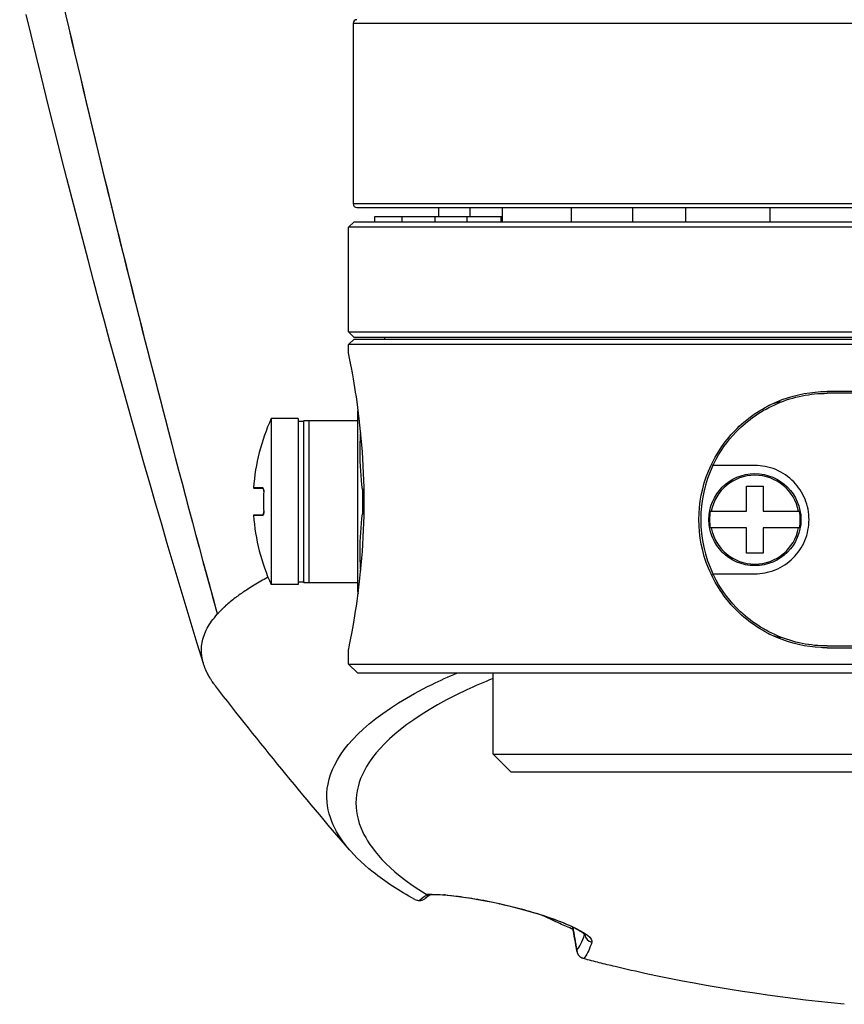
# Model space of a CAD drawing. Header units: millimetres. Extents: x 0 to 4378, y 0 to 2376.
# Tile 106 of 256: x 774 to 819, y 1937 to 1992. Entities that reach past the tile are written whole.
import ezdxf

# ---------------------------------------------------------------- set-up
doc = ezdxf.new("R2010")
doc.units = ezdxf.units.MM
doc.header["$LTSCALE"] = 0.2

# ---------------------------------------------------------------- blocks, each defined once
blk = doc.blocks.new('A$C6f7b2573')
for p, q in [((-39.255, -165.7), (-0.505, -165.7)), ((-39.255, -165.7), (-39.255, -175.7)), ((-52.913, -174.67), (-52.913, -174.671)), ((-52.589, -175.997), (-52.589, -175.996)), ((-0.505, -175.7), (-39.255, -175.7)), ((-39.055, -175.9), (39.045, -175.9)), ((-34.505, -176.4), (-34.505, -175.9)), ((-32.798, -175.9), (-32.798, -176.4)), ((-31.005, -175.9), (-31.005, -176.7)), ((-27.154, -176.7), (-27.154, -175.9)), ((-23.774, -175.9), (-23.774, -176.7)), ((-20.828, -176.7), (-20.828, -175.9)), ((-16.176, -175.9), (-16.176, -176.7)), ((-39.205, -176.7), (-39.505, -177)), ((-39.205, -176.7), (39.195, -176.7)), ((-38.055, -176.4), (-31.005, -176.4)), ((-38.055, -176.7), (-38.055, -176.4)), ((-36.555, -176.4), (-36.555, -176.7)), ((-34.73, -176.4), (-34.73, -176.7)), ((-32.955, -176.4), (-32.955, -176.7)), ((-31.055, -176.7), (-31.055, -176.4)), ((-0.505, -177), (-39.505, -177)), ((-39.505, -182.8), (-39.505, -177)), ((-39.505, -182.8), (-0.505, -182.8)), ((-39.205, -183.1), (-39.505, -182.8)), ((-39.205, -183.2), (-39.505, -183.5)), ((39.195, -183.1), (-39.205, -183.1)), ((-39.205, -183.2), (39.195, -183.2)), ((-37.505, -183.2), (-37.505, -183.1)), ((39.495, -183.5), (-39.505, -183.5)), ((-39.505, -184), (-39.505, -183.5)), ((12.995, -186.1), (-13.005, -186.1)), ((12.995, -186.2), (-13.005, -186.2)), ((-39.005, -187.2), (-38.98, -187.104)), ((-43.795, -187.6), (-43.795, -196.8)), ((-42.295, -187.6), (-43.795, -187.6)), ((-42.295, -187.6), (-42.295, -196.8)), ((-39.005, -197.2), (-39.005, -187.2)), ((-42.295, -187.75), (-42.005, -187.75)), ((-42.005, -187.75), (-41.976, -187.7)), ((-42.005, -187.75), (-42.005, -196.65)), ((-41.976, -187.7), (-39.005, -187.7)), ((-41.688, -196.7), (-41.688, -187.7)), ((-17.005, -190.2), (-19.33, -190.2)), ((-44.264, -191.439), (-44.769, -191.439)), ((-44.759, -191.45), (-44.255, -191.45)), ((-17.468, -192.737), (-17.468, -191.35)), ((-17.468, -191.35), (-16.543, -191.35)), ((-16.543, -191.35), (-16.543, -192.737)), ((-44.209, -191.65), (-44.21, -191.649)), ((-38.652, -191.527), (-38.737, -191.527)), ((-38.737, -191.527), (-38.737, -192.873)), ((-44.769, -192.961), (-44.264, -192.961)), ((-44.255, -192.95), (-44.759, -192.95)), ((-44.209, -192.75), (-44.21, -192.751)), ((-38.737, -192.873), (-38.652, -192.873)), ((-19.473, -192.737), (-17.468, -192.737)), ((-16.543, -192.737), (-14.538, -192.737)), ((-17.468, -193.662), (-19.473, -193.662)), ((-17.468, -195.05), (-17.468, -193.662)), ((-14.538, -193.662), (-16.543, -193.662)), ((-16.543, -193.662), (-16.543, -195.05)), ((-16.543, -195.05), (-17.468, -195.05)), ((-19.33, -196.2), (-17.005, -196.2)), ((-42.295, -196.8), (-43.795, -196.8)), ((-42.295, -196.65), (-42.005, -196.65)), ((-42.005, -196.65), (-41.976, -196.7)), ((-39.005, -196.7), (-41.976, -196.7)), ((-39.005, -197.2), (-38.98, -197.296)), ((-46.778, -198.437), (-46.77, -198.43)), ((-13.005, -200.2), (12.995, -200.2)), ((-39.505, -201.2), (-39.505, -200.4)), ((-13.005, -200.3), (12.995, -200.3)), ((-39.505, -201.2), (39.495, -201.2)), ((-39.005, -201.7), (-39.505, -201.2)), ((38.995, -201.7), (-39.005, -201.7)), ((-31.505, -206.2), (-31.505, -201.7)), ((-31.505, -206.2), (31.495, -206.2)), ((-30.505, -207.2), (-31.505, -206.2)), ((30.495, -207.2), (-30.505, -207.2)), ((-35.079, -213.955), (-35.079, -213.955)), ((-34.936, -213.956), (-34.936, -213.956)), ((-34.931, -213.956), (-34.931, -213.956)), ((-27.097, -215.758), (-27.097, -215.758)), ((-26.428, -216.12), (-26.428, -216.12))]:
    blk.add_line(p, q)
blk.add_circle((-17.005, -193.2), 2.55)
for centre, radius, start, end in [((-39.055, -165.7), 0.2, 90, 180), ((-39.055, -175.7), 0.2, 180, 270), ((-0.005, -151.4), 59, 208.95951, 208.96859), ((-15.355, -188.674), 2, 96.0105, 117.4377), ((-33.715, -192.2), 11.08, 155.4705, 176.0633), ((-13.005, -193.2), 7, 154.6231, 205.3769), ((-17.005, -193.2), 2.462, 10.8281, 169.1719), ((-44.759, -191.44), 0.01, 176.0633, 270), ((-33.715, -192.2), 10.509, 176.9971, 183.0029), ((-33.715, -192.2), 10.508, 176.9971, 183.0029), ((-44.759, -192.96), 0.01, 90, 183.9367), ((-33.715, -192.2), 11.08, 183.9367, 204.5295), ((-17.005, -193.2), 2.511, 169.3851, 190.6149), ((-17.005, -193.2), 2.511, 349.3851, 10.6149), ((-17.005, -193.2), 2.462, 190.8281, 349.1719), ((-15.355, -197.726), 2, 242.5623, 263.9895)]:
    blk.add_arc(centre, radius, start, end)
for centre, major_axis, ratio, start_param, end_param in [((-44.255, -191.44), (0, -0.01), 0.954313, 4.643681, 6.283185), ((-44.255, -192.96), (0, 0.01), 0.954313, 0, 1.639504), ((-31.449, -214.757), (4.544, 0.336), 0.377248, 2.488079, 2.685239), ((-31.05, -214), (-0.108, -0.488), 0.240475, 6.096753, 6.283185), ((-25.926, -216.129), (0.475, -0.157), 0.990699, 3.580638, 4.81262), ((-26.367, -217.029), (-0.133, -0.488), 0.986329, 5.023488, 6.081591)]:
    blk.add_ellipse(centre, major_axis=major_axis, ratio=ratio, start_param=start_param, end_param=end_param)
for points in [[(-46.769, -198.427), (-51.022, -182.896), (-54.63, -168.018), (-57.717, -153.845)], [(-57.725, -153.882), (-54.657, -167.99), (-51.055, -182.859), (-46.779, -198.437)], [(-47.55, -201.168), (-51.171, -189.393), (-54.46, -177.342), (-57.367, -165.209)], [(-52.963, -174.562), (-52.961, -174.567), (-52.959, -174.571), (-52.957, -174.575)], [(-52.632, -175.907), (-52.634, -175.903), (-52.635, -175.899), (-52.637, -175.895)], [(-13.355, -186.109), (-13.238, -186.103), (-13.121, -186.1), (-13.005, -186.1)], [(-44.209, -192.75), (-44.203, -192.862), (-44.231, -192.961), (-44.264, -192.961)], [(-13.005, -200.3), (-13.121, -200.3), (-13.238, -200.297), (-13.355, -200.291)], [(-39.449, -211.504), (-41.977, -208.571), (-44.47, -205.529), (-46.886, -202.409)], [(-34.98, -213.982), (-35.09, -214.051), (-35.184, -214.12), (-35.259, -214.185)], [(-34.975, -213.982), (-35.075, -214.043), (-35.161, -214.105), (-35.234, -214.166)], [(-35.212, -213.957), (-34.381, -213.935), (-32.971, -214.08), (-31.177, -214.475)], [(-35.134, -213.982), (-35.114, -213.984), (-35.095, -213.985), (-35.075, -213.984)], [(-34.943, -213.956), (-34.943, -213.956), (-34.942, -213.955), (-34.942, -213.955)], [(-34.13, -213.999), (-34.164, -213.996), (-34.199, -213.994), (-34.233, -213.991)], [(-27.096, -215.793), (-27.097, -215.788), (-27.098, -215.783), (-27.098, -215.778)], [(-26.858, -217.121), (-26.938, -216.672), (-27.017, -216.229), (-27.096, -215.793)], [(-27.094, -215.78), (-27.018, -216.198), (-26.942, -216.623), (-26.866, -217.054)], [(-26.866, -217.054), (-26.715, -216.875), (-26.571, -216.59), (-26.433, -216.178)], [(-26.417, -216.127), (-26.417, -216.127), (-26.417, -216.127), (-26.417, -216.127)], [(-12.052, -220.055), (-15.911, -219.664), (-19.59, -219.097), (-22.938, -218.377)]]:
    blk.add_open_spline(points, degree=3)
for points, knots in [([(-39.505, -200.4), (-39.505, -200.4), (-39.461, -200.193), (-39.3, -199.355), (-39.185, -198.725), (-38.97, -197.273), (-38.855, -196.353), (-38.691, -194.333), (-38.646, -193.233), (-38.646, -191.167), (-38.691, -190.067), (-38.855, -188.047), (-38.97, -187.127), (-39.185, -185.675), (-39.3, -185.045), (-39.461, -184.207), (-39.505, -184), (-39.505, -184)], [-3.627007, -3.627007, -3.627007, -3.627007, -3.324765, -3.324765, -3.022524, -3.022524, -2.720264, -2.720264, -2.418005, -2.418005, -2.115745, -2.115745, -1.813486, -1.813486, -1.511244, -1.511244, -1.209002, -1.209002, -1.209002, -1.209002]), ([(-13.355, -200.291), (-14.17, -200.251), (-15.009, -200.063), (-16.673, -199.356), (-17.478, -198.79), (-18.701, -197.522), (-19.223, -196.751), (-19.925, -195.038), (-20.105, -194.095), (-20.105, -193.2), (-20.105, -192.305), (-19.925, -191.362), (-19.223, -189.649), (-18.701, -188.878), (-17.478, -187.61), (-16.673, -187.044), (-15.009, -186.337), (-14.17, -186.149), (-13.355, -186.109)], [-1.086078, -1.086078, -1.086078, -1.086078, -0.830101, -0.830101, -0.537281, -0.537281, -0.26864, -0.26864, 0, 0, 0, 0.26864, 0.26864, 0.537281, 0.537281, 0.830101, 0.830101, 1.086078, 1.086078, 1.086078, 1.086078]), ([(-19.33, -190.2), (-19.314, -190.167), (-19.298, -190.133), (-19.281, -190.1), (-18.952, -189.432), (-18.518, -188.832), (-17.414, -187.688), (-16.62, -187.131), (-14.87, -186.386), (-13.914, -186.2), (-13.005, -186.2)], [2.4816217, 2.4816217, 2.4816217, 2.4816217, 2.4924306, 2.4924306, 2.4924306, 2.7100235, 2.7100235, 2.998577, 2.998577, 3.2871305, 3.2871305, 3.2871305, 3.2871305]), ([(-38.737, -191.527), (-38.823, -190.834), (-38.896, -189.784), (-38.858, -188.733), (-38.834, -188.375)], [0, 0, 0, 0, 0.5, 0.7589176, 0.7589176, 0.7589176, 0.7589176]), ([(-17.005, -196.2), (-16.64, -196.2), (-16.244, -196.129), (-15.503, -195.828), (-15.159, -195.597), (-14.624, -195.061), (-14.393, -194.728), (-14.083, -193.989), (-14.005, -193.583), (-14.005, -192.826), (-14.08, -192.428), (-14.377, -191.702), (-14.599, -191.372), (-15.127, -190.827), (-15.475, -190.587), (-16.228, -190.274), (-16.632, -190.2), (-17.005, -190.2)], [0.4817429, 0.4817429, 0.4817429, 0.4817429, 0.6032503, 0.6032503, 0.7247576, 0.7247576, 0.8396029, 0.8396029, 0.9544482, 0.9544482, 1.0667418, 1.0667418, 1.1790354, 1.1790354, 1.3030891, 1.3030891, 1.4271429, 1.4271429, 1.4271429, 1.4271429]), ([(-44.264, -191.439), (-44.242, -191.439), (-44.221, -191.48), (-44.213, -191.545), (-44.21, -191.565), (-44.209, -191.587), (-44.208, -191.61), (-44.208, -191.623), (-44.209, -191.636), (-44.209, -191.65)], [0, 0, 0, 0, 0.673247, 0.673247, 0.673247, 0.882394, 0.882394, 0.882394, 1, 1, 1, 1]), ([(-44.21, -191.649), (-44.209, -191.628), (-44.209, -191.606), (-44.211, -191.567), (-44.213, -191.548), (-44.218, -191.514), (-44.222, -191.499), (-44.231, -191.475), (-44.236, -191.465), (-44.245, -191.454), (-44.249, -191.451), (-44.253, -191.45), (-44.254, -191.45), (-44.255, -191.45)], [0, 0, 0, 0, 0.0064064, 0.0064064, 0.01259181, 0.01259181, 0.01885987, 0.01885987, 0.02520537, 0.02520537, 0.03115556, 0.03115556, 0.03278591, 0.03278591, 0.03278591, 0.03278591]), ([(-44.21, -191.649), (-44.209, -191.628), (-44.209, -191.606), (-44.211, -191.566), (-44.213, -191.548), (-44.218, -191.514), (-44.222, -191.499), (-44.231, -191.475), (-44.236, -191.465), (-44.245, -191.454), (-44.249, -191.451), (-44.253, -191.45), (-44.254, -191.45), (-44.255, -191.45)], [0, 0, 0, 0, 0.00643729, 0.00643729, 0.01263358, 0.01263358, 0.01889003, 0.01889003, 0.02522755, 0.02522755, 0.0311845, 0.0311845, 0.0327887, 0.0327887, 0.0327887, 0.0327887]), ([(-44.255, -192.95), (-44.252, -192.95), (-44.248, -192.949), (-44.241, -192.942), (-44.238, -192.937), (-44.23, -192.923), (-44.225, -192.911), (-44.218, -192.883), (-44.215, -192.867), (-44.21, -192.831), (-44.209, -192.81), (-44.209, -192.777), (-44.209, -192.764), (-44.21, -192.751)], [0, 0, 0, 0, 0.00580562, 0.00580562, 0.0102682, 0.0102682, 0.01640108, 0.01640108, 0.02253466, 0.02253466, 0.02889523, 0.02889523, 0.0328072, 0.0328072, 0.0328072, 0.0328072]), ([(-38.834, -196.025), (-38.858, -195.665), (-38.871, -195.304), (-38.871, -194.253), (-38.823, -193.562), (-38.737, -192.873)], [0.2404882, 0.2404882, 0.2404882, 0.2404882, 0.5, 0.5, 1, 1, 1, 1]), ([(-43.972, -196.392), (-43.978, -196.396), (-43.985, -196.399), (-43.992, -196.403), (-44.025, -196.421), (-44.057, -196.438), (-44.09, -196.456), (-44.219, -196.527), (-44.346, -196.598), (-44.469, -196.669), (-44.715, -196.812), (-44.948, -196.956), (-45.168, -197.1), (-45.36, -197.227), (-45.541, -197.354), (-45.713, -197.482), (-45.737, -197.501), (-45.762, -197.519), (-45.786, -197.538), (-45.979, -197.685), (-46.157, -197.832), (-46.321, -197.981), (-46.332, -197.99), (-46.342, -198), (-46.352, -198.009), (-46.357, -198.014), (-46.362, -198.018), (-46.367, -198.023), (-46.372, -198.028), (-46.377, -198.032), (-46.382, -198.037), (-46.385, -198.039), (-46.387, -198.041), (-46.39, -198.044), (-46.392, -198.046), (-46.395, -198.048), (-46.397, -198.051), (-46.402, -198.055), (-46.407, -198.06), (-46.412, -198.065), (-46.422, -198.074), (-46.432, -198.083), (-46.442, -198.093), (-46.461, -198.111), (-46.481, -198.13), (-46.5, -198.149), (-46.51, -198.158), (-46.519, -198.167), (-46.529, -198.176), (-46.53, -198.178), (-46.531, -198.179), (-46.532, -198.18), (-46.533, -198.181), (-46.534, -198.182), (-46.536, -198.183), (-46.537, -198.185), (-46.538, -198.186), (-46.539, -198.187), (-46.54, -198.188), (-46.542, -198.189), (-46.543, -198.19), (-46.547, -198.195), (-46.552, -198.2), (-46.557, -198.204), (-46.594, -198.242), (-46.631, -198.279), (-46.666, -198.317), (-46.684, -198.335), (-46.702, -198.354), (-46.719, -198.373), (-46.728, -198.382), (-46.736, -198.391), (-46.745, -198.401), (-46.749, -198.405), (-46.753, -198.41), (-46.757, -198.415), (-46.759, -198.416), (-46.76, -198.417), (-46.761, -198.418), (-46.762, -198.42), (-46.763, -198.421), (-46.764, -198.422), (-46.766, -198.424), (-46.768, -198.427), (-46.769, -198.429)], [0.8546183, 0.8546183, 0.8546183, 0.8546183, 0.8554106, 0.8554106, 0.8554106, 0.8593185, 0.8593185, 0.8593185, 0.8749502, 0.8749502, 0.8749502, 0.9062138, 0.9062138, 0.9062138, 0.9335077, 0.9335077, 0.9335077, 0.9374796, 0.9374796, 0.9374796, 0.9688186, 0.9688186, 0.9688186, 0.9707759, 0.9707759, 0.9707759, 0.9717542, 0.9717542, 0.9717542, 0.9727324, 0.9727324, 0.9727324, 0.9732214, 0.9732214, 0.9732214, 0.9737104, 0.9737104, 0.9737104, 0.9746882, 0.9746882, 0.9746882, 0.9766431, 0.9766431, 0.9766431, 0.9805498, 0.9805498, 0.9805498, 0.9825014, 0.9825014, 0.9825014, 0.9827453, 0.9827453, 0.9827453, 0.9829892, 0.9829892, 0.9829892, 0.983233, 0.983233, 0.983233, 0.9834768, 0.9834768, 0.9834768, 0.9844519, 0.9844519, 0.9844519, 0.9922393, 0.9922393, 0.9922393, 0.9961233, 0.9961233, 0.9961233, 0.9980626, 0.9980626, 0.9980626, 0.9990316, 0.9990316, 0.9990316, 0.9992737, 0.9992737, 0.9992737, 0.9995158, 0.9995158, 0.9995158, 1, 1, 1, 1]), ([(-13.005, -200.2), (-13.914, -200.2), (-14.87, -200.014), (-16.62, -199.269), (-17.414, -198.712), (-18.518, -197.568), (-18.952, -196.968), (-19.281, -196.3), (-19.298, -196.267), (-19.314, -196.233), (-19.33, -196.2)], [1.0736754, 1.0736754, 1.0736754, 1.0736754, 1.3622289, 1.3622289, 1.6507824, 1.6507824, 1.8683752, 1.8683752, 1.8683752, 1.8791841, 1.8791841, 1.8791841, 1.8791841]), ([(-46.885, -202.408), (-46.89, -202.401), (-46.896, -202.394), (-46.913, -202.371), (-46.926, -202.355), (-46.95, -202.322), (-46.962, -202.306), (-46.998, -202.257), (-47.021, -202.224), (-47.055, -202.175), (-47.066, -202.159), (-47.088, -202.126), (-47.099, -202.11), (-47.121, -202.077), (-47.131, -202.06), (-47.147, -202.036), (-47.152, -202.028), (-47.162, -202.011), (-47.167, -202.003), (-47.193, -201.962), (-47.212, -201.929), (-47.241, -201.88), (-47.25, -201.863), (-47.268, -201.831), (-47.278, -201.814), (-47.291, -201.789), (-47.295, -201.781), (-47.304, -201.765), (-47.308, -201.757), (-47.321, -201.732), (-47.33, -201.715), (-47.346, -201.683), (-47.354, -201.666), (-47.37, -201.633), (-47.378, -201.617), (-47.393, -201.584), (-47.401, -201.567), (-47.416, -201.534), (-47.423, -201.518), (-47.444, -201.468), (-47.457, -201.435), (-47.476, -201.386), (-47.483, -201.369), (-47.495, -201.336), (-47.501, -201.32), (-47.518, -201.27), (-47.529, -201.237), (-47.549, -201.171), (-47.559, -201.138), (-47.577, -201.072), (-47.585, -201.039), (-47.608, -200.94), (-47.621, -200.874), (-47.671, -200.543), (-47.668, -200.278), (-47.597, -199.881), (-47.562, -199.749), (-47.469, -199.485), (-47.41, -199.353), (-47.198, -198.959), (-47.01, -198.697), (-46.779, -198.437)], [0.6858852, 0.6858852, 0.6858852, 0.6858852, 0.6875, 0.6875, 0.6914062, 0.6914062, 0.6953125, 0.6953125, 0.703125, 0.703125, 0.7070312, 0.7070312, 0.7109375, 0.7109375, 0.7148438, 0.7148438, 0.7167969, 0.7167969, 0.71875, 0.71875, 0.7265625, 0.7265625, 0.7304688, 0.7304688, 0.734375, 0.734375, 0.7363281, 0.7363281, 0.7382813, 0.7382813, 0.7421875, 0.7421875, 0.7460938, 0.7460938, 0.75, 0.75, 0.7539062, 0.7539062, 0.7578125, 0.7578125, 0.765625, 0.765625, 0.7695312, 0.7695312, 0.7734375, 0.7734375, 0.78125, 0.78125, 0.7890625, 0.7890625, 0.796875, 0.796875, 0.8125, 0.8125, 0.875, 0.875, 0.90625, 0.90625, 0.9375, 0.9375, 1, 1, 1, 1]), ([(-35.836, -214.244), (-36.723, -213.759), (-37.495, -213.254), (-38.799, -212.219), (-39.33, -211.687), (-40.341, -210.347), (-40.915, -209.22), (-40.374, -206.458), (-39.241, -204.904), (-36.177, -203.004), (-35.555, -202.661), (-34.442, -202.115), (-33.985, -201.905), (-33.506, -201.7)], [0.000001, 0.000001, 0.000001, 0.000001, 0.555466, 0.555466, 1.111184, 1.111184, 1.936787, 1.936787, 2.777332, 2.777332, 2.967666, 2.967666, 3.090097, 3.090097, 3.090097, 3.090097]), ([(-31.506, -202.002), (-32.026, -202.213), (-32.512, -202.425), (-36.116, -204.107), (-37.744, -205.586), (-39.218, -208.066), (-39.291, -209.28), (-38.335, -211.345), (-37.453, -212.573), (-35.212, -213.957)], [-6.260159, -6.260159, -6.260159, -6.260159, -5.931978, -5.931978, -3.651549, -3.651549, -1.532316, -1.532316, -0.000034, -0.000034, -0.000034, -0.000034]), ([(-35.836, -214.244), (-35.809, -214.259), (-35.774, -214.273), (-35.711, -214.289), (-35.688, -214.293), (-35.638, -214.3), (-35.612, -214.302), (-35.584, -214.303)], [-0.03456122, -0.03456122, -0.03456122, -0.03456122, -0.01736204, -0.01736204, -0.0086484, -0.0086484, -0.00000795, -0.00000795, -0.00000795, -0.00000795]), ([(-35.584, -214.303), (-35.531, -214.305), (-35.477, -214.297), (-35.426, -214.28), (-35.376, -214.264), (-35.327, -214.238), (-35.284, -214.205), (-35.276, -214.199), (-35.268, -214.192), (-35.259, -214.185)], [0.0000062, 0.0000062, 0.0000062, 0.0000062, 0.2569256, 0.2569256, 0.2569256, 0.5130304, 0.5130304, 0.5130304, 0.5640001, 0.5640001, 0.5640001, 0.5640001]), ([(-35.205, -214.14), (-35.22, -214.155), (-35.236, -214.169), (-35.253, -214.181), (-35.258, -214.185), (-35.264, -214.189), (-35.27, -214.193)], [0.3828253, 0.3828253, 0.3828253, 0.3828253, 0.4836581, 0.4836581, 0.4836581, 0.5164211, 0.5164211, 0.5164211, 0.5164211]), ([(-35.134, -213.982), (-35.152, -213.979), (-35.167, -213.976), (-35.193, -213.967), (-35.204, -213.962), (-35.212, -213.957)], [0.00000096, 0.00000096, 0.00000096, 0.00000096, 0.0060179, 0.0060179, 0.01200531, 0.01200531, 0.01200531, 0.01200531]), ([(-31.157, -214.489), (-31.632, -214.384), (-32.093, -214.295), (-32.95, -214.151), (-33.351, -214.096), (-34.138, -214.01), (-34.512, -213.987), (-34.908, -213.981), (-34.995, -213.982), (-35.075, -213.984)], [0, 0, 0, 0, 0.1502185, 0.1502185, 0.3057854, 0.3057854, 0.4949714, 0.4949714, 0.5542733, 0.5542733, 0.5542733, 0.5542733]), ([(-31.177, -214.475), (-30.458, -214.634), (-29.701, -214.831), (-29.016, -215.043), (-28.331, -215.255), (-27.722, -215.48), (-27.257, -215.686), (-26.325, -216.098), (-25.969, -216.418), (-26.033, -216.613)], [0, 0, 0, 0, 0.249984, 0.249984, 0.249984, 0.499995, 0.499995, 0.499995, 1, 1, 1, 1]), ([(-26.384, -216.227), (-26.384, -216.227), (-26.384, -216.227), (-26.387, -216.224), (-26.409, -216.197), (-26.522, -216.102), (-26.642, -216.02), (-27.012, -215.814), (-27.291, -215.681), (-27.948, -215.413), (-28.327, -215.275), (-29.111, -215.019), (-29.525, -214.897), (-30.343, -214.678), (-30.759, -214.576), (-31.157, -214.489)], [0.0804844, 0.0804844, 0.0804844, 0.0804844, 0.084512, 0.084512, 0.1642353, 0.1642353, 0.2880905, 0.2880905, 0.4383329, 0.4383329, 0.5781748, 0.5781748, 0.7066844, 0.7066844, 0.8328269, 0.8328269, 0.8328269, 0.8328269]), ([(-27.076, -215.906), (-27.321, -215.799), (-27.562, -215.691), (-28.105, -215.444), (-28.41, -215.303), (-28.735, -215.149), (-28.757, -215.138), (-28.78, -215.127)], [0.0246592, 0.0246592, 0.0246592, 0.0246592, 0.1113311, 0.1113311, 0.223129, 0.223129, 0.2315236, 0.2315236, 0.2315236, 0.2315236]), ([(-26.033, -216.613), (-26.047, -216.656), (-26.061, -216.698), (-26.076, -216.738), (-26.133, -216.9), (-26.191, -217.041), (-26.25, -217.161), (-26.325, -217.313), (-26.402, -217.433), (-26.479, -217.525)], [0, 0, 0, 0, 0.099522, 0.099522, 0.099522, 0.497704, 0.497704, 0.497704, 1, 1, 1, 1]), ([(-26.479, -217.525), (-26.484, -217.523), (-26.488, -217.522), (-26.497, -217.52), (-26.502, -217.518), (-26.517, -217.513), (-26.527, -217.51), (-26.555, -217.499), (-26.574, -217.49), (-26.593, -217.481)], [0.00001213, 0.00001213, 0.00001213, 0.00001213, 0.00167312, 0.00167312, 0.00359215, 0.00359215, 0.00716781, 0.00716781, 0.01363305, 0.01363305, 0.01363305, 0.01363305]), ([(-22.938, -218.377), (-23.552, -218.245), (-24.154, -218.108), (-25.04, -217.895), (-25.33, -217.823), (-25.91, -217.676), (-26.197, -217.601), (-26.479, -217.525)], [-0.4477477, -0.4477477, -0.4477477, -0.4477477, -0.2234263, -0.2234263, -0.1115148, -0.1115148, -0.000024, -0.000024, -0.000024, -0.000024])]:
    blk.add_open_spline(points, degree=3, knots=knots)

msp = doc.modelspace()

# ---------------------------------------------------------------- block references
msp.add_blockref('A$C6f7b2573', (831.422, 2157.464))

doc.saveas('drawing.dxf')
